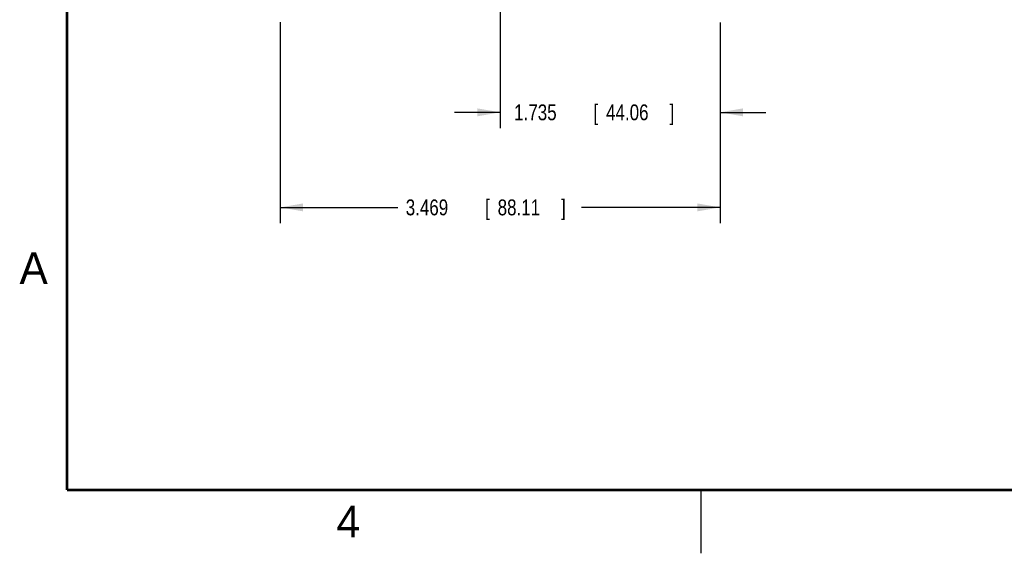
# Model space of a CAD drawing. Header units: inches. Extents: x 0 to 22, y 0 to 17.
# Tile 1 of 38: x 0.1 to 7.9, y 0 to 4.2. Entities that reach past the tile are written whole.
import ezdxf

# ---------------------------------------------------------------- set-up
doc = ezdxf.new("R2010")
doc.units = ezdxf.units.IN
doc.header["$LTSCALE"] = 1.21
doc.header["$MEASUREMENT"] = 0
doc.layers.get('0').update_dxf_attribs({"linetype": 'CONTINUOUS'})
doc.layers.add('DIMENSIONS', color=7, linetype='CONTINUOUS')
doc.styles.get("Standard").update_dxf_attribs({"font": 'txt', "width": 0.8})
doc.dimstyles.new('DIMSTYLE_1', dxfattribs={"dimtxt": 0.125, "dimasz": 0.18, "dimexe": 0.18, "dimexo": 0.0625, "dimgap": 0.09, "dimtad": 0, "dimtih": 1, "dimtoh": 1, "dimdec": 3, "dimzin": 4, "dimdsep": 46, "dimtxsty": 'STANDARD', "dimblk": '_FILLED', "dimblk1": '_FILLED', "dimblk2": '_FILLED', "dimcen": 0.09, "dimadec": 0, "dimazin": 0, "dimtp": 0.01, "dimtm": 0.01, "dimtfac": 1, "dimtdec": 3, "dimtofl": 0, "dimtmove": 0, "dimatfit": 3, "dimldrblk": '_FILLED', "dimfxl": 1, "dimtolj": 1, "dimtzin": 4, "dimarcsym": 0})

# ---------------------------------------------------------------- blocks, each defined once
blk = doc.blocks.new('_FILLED')
at = {"color": 0, "linetype": 'BYBLOCK'}
blk.add_solid([(0, 0), (-1, 0.174), (-1, -0.174)], dxfattribs=at)
blk = doc.blocks.new('*D2')
at = {"layer": 'DIMENSIONS', "color": 2, "linetype": 'CONTINUOUS'}
for p, q in [((2.1815, 4.191), (2.1815, 2.6041)), ((5.6505, 4.1888), (5.6505, 2.6041)), ((2.1815, 2.7291), (3.1085, 2.7291)), ((5.6505, 2.7291), (4.5585, 2.7291))]:
    blk.add_line(p, q, dxfattribs=at)
at = {"layer": 'DIMENSIONS', "color": 2, "linetype": 'CONTINUOUS', "xscale": 0.18, "yscale": 0.18, "zscale": 0.18, "rotation": 180}
blk.add_blockref('_FILLED', (2.1815, 2.7291), dxfattribs=at)
at = {"layer": 'DIMENSIONS', "color": 2, "linetype": 'CONTINUOUS', "xscale": 0.18, "yscale": 0.18, "zscale": 0.18}
blk.add_blockref('_FILLED', (5.6505, 2.7291), dxfattribs=at)
at = {"layer": 'DIMENSIONS', "color": 2, "linetype": 'CONTINUOUS', "width": 0.8}
for s, p in [('[', (3.796, 2.6666)), (']', (4.396, 2.6666)), ('3.469', (3.171, 2.6666)), ('88.11', (3.896, 2.6666))]:
    blk.add_text(s, height=0.125, dxfattribs=at).set_placement(p)
blk = doc.blocks.new('*D3')
at = {"layer": 'DIMENSIONS', "color": 2, "linetype": 'CONTINUOUS'}
for p, q in [((3.916, 5.9201), (3.916, 3.3541)), ((5.6505, 4.1888), (5.6505, 3.3541)), ((3.916, 3.4791), (3.556, 3.4791)), ((5.6505, 3.4791), (6.0105, 3.4791))]:
    blk.add_line(p, q, dxfattribs=at)
at = {"layer": 'DIMENSIONS', "color": 2, "linetype": 'CONTINUOUS', "xscale": 0.18, "yscale": 0.18, "zscale": 0.18}
blk.add_blockref('_FILLED', (3.916, 3.4791), dxfattribs=at)
at = {"layer": 'DIMENSIONS', "color": 2, "linetype": 'CONTINUOUS', "xscale": 0.18, "yscale": 0.18, "zscale": 0.18, "rotation": 180}
blk.add_blockref('_FILLED', (5.6505, 3.4791), dxfattribs=at)
at = {"layer": 'DIMENSIONS', "color": 2, "linetype": 'CONTINUOUS', "width": 0.8}
for s, p in [('1.735', (4.0263, 3.4166)), ('[', (4.6513, 3.4166)), ('44.06', (4.7513, 3.4166)), (']', (5.2513, 3.4166))]:
    blk.add_text(s, height=0.125, dxfattribs=at).set_placement(p)

msp = doc.modelspace()

# ---------------------------------------------------------------- linework, layer by layer
at = {"color": 2, "linetype": 'CONTINUOUS'}
msp.add_line((5.5, 0), (5.5, 0.5), dxfattribs=at)
at = {"color": 7, "linetype": 'CONTINUOUS', "const_width": 0.02}
for points in [[(0.5, 16.5), (0.5, 0.5)], [(0.5, 0.5), (21.5, 0.5)]]:
    msp.add_lwpolyline(points, dxfattribs=at)

# ---------------------------------------------------------------- texts
at = {"color": 2, "linetype": 'CONTINUOUS'}
for s, p in [('A', (0.125, 2.125)), ('4', (2.625, 0.125))]:
    msp.add_text(s, height=0.25, dxfattribs=at).set_placement(p)

# ---------------------------------------------------------------- dimensions: what is measured, and where the dimension line sits
at = {"layer": 'DIMENSIONS', "color": 2, "linetype": 'CONTINUOUS'}
for base, p1, p2, picture, middle in [((3.9159680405, 3.4791406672), (5.6504680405, 4.1888274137), (3.9159680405, 5.9200608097), '*D3', (4.6887776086, 3.4791406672)), ((2.1815, 2.7291), (5.6505, 4.1888), (2.1815, 4.191), '*D2', (3.8335, 2.7291))]:
    dim = msp.add_linear_dim(base=base, p1=p1, p2=p2, angle=180, dimstyle='DIMSTYLE_1', dxfattribs=at)
    dim.commit()
    dim.dimension.update_dxf_attribs({"geometry": picture, "text_midpoint": middle, "dimtype": 160})

doc.saveas('drawing.dxf')
